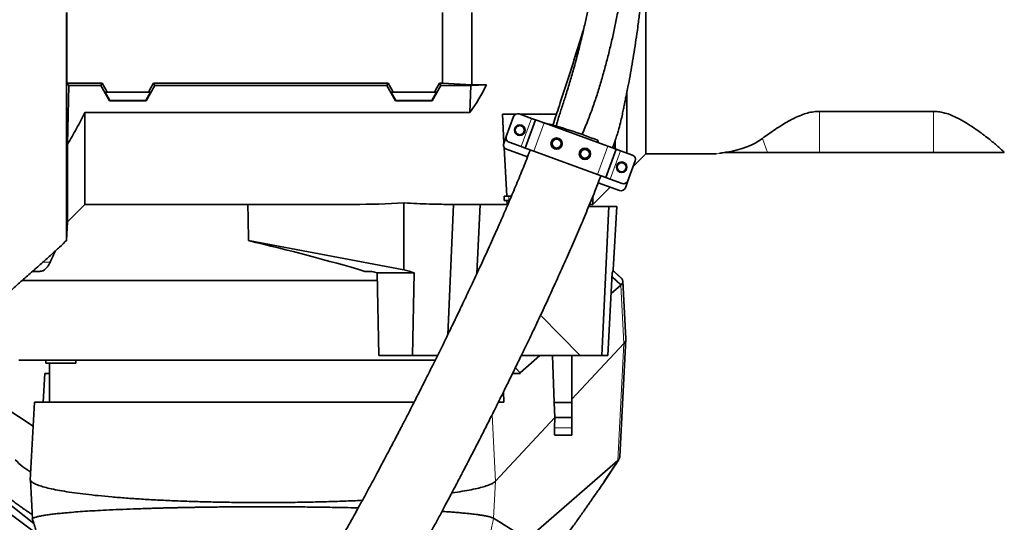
# Model space of a CAD drawing. Header units: millimetres. Extents: x 0 to 14900, y 0 to 10500.
# Tile 38 of 51: x 11150 to 11804, y 6435 to 6769. Entities that reach past the tile are written whole.
import ezdxf

# ---------------------------------------------------------------- set-up
doc = ezdxf.new("R2010")
doc.units = ezdxf.units.MM
doc.header["$LTSCALE"] = 25
doc.styles.add('SLDTEXTSTYLE0', font='TXT', dxfattribs={"width": 0.605})
doc.dimstyles.new('SLDDIMSTYLE3', dxfattribs={"dimtxt": 87.5, "dimasz": 87.5, "dimexe": 0, "dimexo": 0.0625, "dimgap": 21.875, "dimtad": 1, "dimdec": 4, "dimlfac": 25, "dimzin": 12, "dimdsep": 46, "dimtxsty": 'SLDTEXTSTYLE0', "dimsah": 1, "dimcen": 0.09, "dimadec": 1, "dimazin": 3, "dimtfac": 1, "dimtofl": 0, "dimtmove": 0, "dimatfit": 3, "dimfxl": 1, "dimfrac": 2, "dimtolj": 1, "dimtzin": 12, "dimarcsym": 0})

# ---------------------------------------------------------------- blocks, each defined once
blk = doc.blocks.new('_D_8')
at = {"color": 7, "linetype": 'Continuous', "lineweight": 0}
for p, q in [((12310.98, 6773.9), (13944.28, 6773.9)), ((8333.2, 6305.05), (8084.93, 6261.28))]:
    blk.add_line(p, q, dxfattribs=at)
at = {"color": 7, "linetype": 'Continuous', "lineweight": 18}
blk.add_arc((10992.18, 6773.9), 2914.6, 190, 0, dxfattribs=at)
for points in [[(13906.78, 6773.9), (13892.97, 6686.6), (13917.96, 6686.22)], [(8121.86, 6267.79), (8126.07, 6179.5), (8150.62, 6184.21)]]:
    blk.add_solid(points, dxfattribs=at)
at = {"color": 7, "linetype": 'Continuous', "lineweight": 18, "insert": (11112.52, 3971.92), "char_height": 87.5, "attachment_point": 1, "rotation": 5, "style": 'SLDTEXTSTYLE0'}
blk.add_mtext('170°', dxfattribs=at)

msp = doc.modelspace()

# ---------------------------------------------------------------- linework, layer by layer
at = {"color": 7, "linetype": 'Continuous', "lineweight": 35}
for p, q in [((11566.1794306, 6679.902588), (11566.1794306, 6839.486809)), ((11181.6574789, 6773.902588), (11181.6574789, 6726.9177334)), ((11431.1794306, 6726.9177334), (11431.1794306, 6773.902588)), ((11450.6794306, 6725.8062405), (11450.6794306, 6773.902588)), ((11183.0866112, 6725.3537239), (11181.6574789, 6726.9177334)), ((11205.1881748, 6726.9177334), (11181.6574789, 6726.9177334)), ((11182.0710617, 6686.3287612), (11183.0866112, 6725.3537239)), ((11183.0866112, 6725.3537239), (11204.2851935, 6725.3537239)), ((11204.2851935, 6725.3537239), (11205.1881748, 6726.9177334)), ((11210.0481106, 6715.3353891), (11204.2851935, 6725.3537239)), ((11234.3107506, 6715.3353891), (11240.0736677, 6725.3537239)), ((11239.1706863, 6726.9177334), (11395.1881748, 6726.9177334)), ((11240.0736677, 6725.3537239), (11239.1706863, 6726.9177334)), ((11394.2851935, 6725.3537239), (11240.0736677, 6725.3537239)), ((11394.2851935, 6725.3537239), (11395.1881748, 6726.9177334)), ((11400.0481106, 6715.3353891), (11394.2851935, 6725.3537239)), ((11424.3107506, 6715.3353891), (11430.0736677, 6725.3537239)), ((11429.1706863, 6726.9177334), (11431.1794306, 6726.9177334)), ((11430.0736677, 6725.3537239), (11429.1706863, 6726.9177334)), ((11450.1149716, 6725.3537239), (11430.0736677, 6725.3537239)), ((11450.6794306, 6725.8062405), (11431.1794306, 6726.9177334)), ((11449.3704183, 6707.4631001), (11450.1149716, 6725.3537239)), ((11460.4052061, 6725.8062405), (11450.1149716, 6725.3537239)), ((11450.6794306, 6725.8062405), (11460.4052061, 6725.8062405)), ((11208.5293454, 6720.902588), (11207.0701346, 6720.902588)), ((11207.0701346, 6720.902588), (11210.1662345, 6715.5399857)), ((11208.5293454, 6720.902588), (11235.8295157, 6720.902588)), ((11237.2887265, 6720.902588), (11234.1926267, 6715.5399857)), ((11235.8295157, 6720.902588), (11237.2887265, 6720.902588)), ((11398.5293454, 6720.902588), (11397.0701346, 6720.902588)), ((11397.0701346, 6720.902588), (11400.1662345, 6715.5399857)), ((11398.5293454, 6720.902588), (11425.8295157, 6720.902588)), ((11427.2887265, 6720.902588), (11424.1926267, 6715.5399857)), ((11425.8295157, 6720.902588), (11427.2887265, 6720.902588)), ((11553.6794306, 6720.7492431), (11553.6794306, 6680.4978508)), ((11210.0481106, 6715.3353891), (11210.1662345, 6715.5399857)), ((11234.3107506, 6715.3353891), (11210.0481106, 6715.3353891)), ((11234.1926267, 6715.5399857), (11210.1662345, 6715.5399857)), ((11234.3107506, 6715.3353891), (11234.1926267, 6715.5399857)), ((11400.0481106, 6715.3353891), (11400.1662345, 6715.5399857)), ((11424.3107506, 6715.3353891), (11400.0481106, 6715.3353891)), ((11424.1926267, 6715.5399857), (11400.1662345, 6715.5399857)), ((11424.3107506, 6715.3353891), (11424.1926267, 6715.5399857)), ((11193.6794306, 6646.402588), (11193.6794306, 6707.4631001)), ((11193.6794306, 6707.4631001), (11449.3704183, 6707.4631001)), ((11479.86466, 6706.3639932), (11471.0369865, 6706.3639932)), ((11471.0369865, 6706.3639932), (11472.0383676, 6687.2565032)), ((11473.6020263, 6691.5526203), (11478.3903083, 6704.708317)), ((11490.2228339, 6703.5941632), (11482.2354466, 6706.5013344)), ((11506.9324316, 6706.3639932), (11482.6127886, 6706.3639932)), ((11757.2753485, 6708.2152092), (11681.6794306, 6708.2152092)), ((11486.2015089, 6683.7742503), (11493.0419118, 6702.5681028)), ((11493.0419118, 6702.5681028), (11490.2228339, 6703.5941632)), ((11498.6800675, 6700.5159819), (11493.0419118, 6702.5681028)), ((11540.9662354, 6685.1250754), (11498.6800675, 6700.5159819)), ((11473.6020263, 6691.5526203), (11471.8919256, 6686.8541572)), ((11182.0710617, 6686.3287612), (11182.0710617, 6634.7942191)), ((11483.382431, 6684.8003108), (11475.3950438, 6687.707482)), ((11486.2015089, 6683.7742503), (11483.382431, 6684.8003108)), ((11534.5400731, 6687.4640073), (11534.3028042, 6689.0010208)), ((11546.6043912, 6683.0729546), (11540.9662354, 6685.1250754)), ((11545.626368, 6683.4289259), (11545.626368, 6687.9460421)), ((11545.8661535, 6688.5952799), (11545.8661535, 6683.3416511)), ((11472.1991955, 6684.1877247), (11473.8911878, 6651.902588)), ((11473.6849431, 6683.0090189), (11487.6765983, 6677.9164728)), ((11491.8396646, 6681.7221295), (11486.2015089, 6683.7742503)), ((11534.1258326, 6666.331223), (11491.8396646, 6681.7221295)), ((11539.7639883, 6664.2791022), (11546.6043912, 6683.0729546)), ((11549.423469, 6682.0468942), (11546.6043912, 6683.0729546)), ((11557.4108563, 6679.1397229), (11549.423469, 6682.0468942)), ((11557.849033, 6671.5721904), (11566.1794306, 6679.902588)), ((11566.1794306, 6679.902588), (11612.5788538, 6679.902588)), ((11618.7729384, 6680.902588), (11616.8305683, 6680.6208568)), ((11620.5183779, 6680.902588), (11618.7729384, 6680.902588)), ((11647.1289043, 6680.902588), (11620.5183779, 6680.902588)), ((11681.6794306, 6680.902588), (11647.1289043, 6680.902588)), ((11757.2753485, 6680.902588), (11681.6794306, 6680.902588)), ((11804.3923131, 6680.902588), (11757.2753485, 6680.902588)), ((11804.4039434, 6680.8945598), (11804.3923131, 6680.902588)), ((11554.4155917, 6662.138888), (11559.2038737, 6675.2945846)), ((11539.7639883, 6664.2791022), (11534.1258326, 6666.331223)), ((11534.6677176, 6660.8131042), (11548.8603527, 6655.6474074)), ((11542.5830662, 6663.2530417), (11539.7639883, 6664.2791022)), ((11550.5704534, 6660.3458705), (11542.5830662, 6663.2530417)), ((11552.705491, 6657.4404249), (11554.4155917, 6662.138888)), ((11472.1794306, 6648.902588), (11472.1794306, 6651.902588)), ((11472.1794306, 6651.902588), (11473.8911878, 6651.902588)), ((11473.8911878, 6651.902588), (11477.0307072, 6651.902588)), ((11531.1794306, 6646.402588), (11542.6753917, 6657.8985491)), ((11531.1794306, 6646.402588), (11531.1794306, 6651.948912)), ((11182.0710617, 6634.7942191), (11193.6794306, 6646.402588)), ((11193.6794306, 6646.402588), (11372.1486193, 6646.402588)), ((11405.5642461, 6647.4101059), (11405.6087219, 6602.9278483)), ((11438.57352, 6646.4122279), (11434.6638859, 6559.7048531)), ((11436.0028288, 6646.402588), (11474.1794306, 6646.402588)), ((11456.2264587, 6646.402588), (11454.0631185, 6600.423737)), ((11475.1794306, 6648.902588), (11472.1794306, 6648.902588)), ((11474.1794306, 6646.402588), (11474.0484111, 6648.902588)), ((11474.6943714, 6646.402588), (11474.1794306, 6646.402588)), ((11475.7563422, 6648.902588), (11475.1794306, 6648.902588)), ((11528.9162454, 6646.402588), (11531.1794306, 6646.402588)), ((11528.2941093, 6644.902588), (11541.7477929, 6644.902588)), ((11541.7477929, 6644.902588), (11537.105243, 6545.902588)), ((11546.9452018, 6644.902588), (11541.7477929, 6644.902588)), ((11544.6867972, 6602.8901903), (11546.9452018, 6644.902588)), ((11181.4216461, 6622.40263), (11182.0710617, 6634.7942191)), ((11405.6087219, 6602.9278483), (11302.3320489, 6622.3526651)), ((11158.9028129, 6601.902588), (11163.9081188, 6601.902588)), ((11379.6221523, 6601.902588), (11384.3381806, 6601.902588)), ((11387.7463244, 6600.902588), (11412.4379, 6600.902588)), ((11388.9872416, 6545.902588), (11387.7463244, 6600.902588)), ((11411.1969828, 6545.902588), (11412.4379, 6600.902588)), ((11541.1205562, 6545.902588), (11543.9897139, 6600.902588)), ((11549.4193326, 6597.8420351), (11544.431835, 6602.5705854)), ((11387.8591351, 6595.902588), (11151.9617793, 6595.902588)), ((11550.1198038, 6597.2013122), (11549.9524247, 6597.3714227)), ((11550.1213162, 6597.1997485), (11550.1198038, 6597.2013122)), ((11550.9032842, 6595.5967906), (11550.5531658, 6596.6717677)), ((11551.0611431, 6595.1121124), (11551.0116745, 6595.263997)), ((11553.0808067, 6556.9405263), (11551.0619054, 6595.2667575)), ((11549.6720947, 6592.770839), (11543.27465, 6587.1952499)), ((11496.306559, 6572.7002942), (11522.637646, 6545.902588)), ((11517.1794306, 6516.8318697), (11551.7098827, 6553.8960754)), ((11548.9724342, 6478.7758378), (11553.0784677, 6556.7237227)), ((11168.8672251, 6542.902588), (11149.6794306, 6542.902588)), ((11167.6864378, 6542.902588), (11167.6864378, 6540.902588)), ((11187.6864378, 6540.902588), (11167.6864378, 6540.902588)), ((11426.5140175, 6542.902588), (11168.8672251, 6542.902588)), ((11170.1794306, 6540.902588), (11170.1794306, 6514.902588)), ((11187.6864378, 6540.902588), (11187.6864378, 6542.902588)), ((11411.1969828, 6545.902588), (11388.9872416, 6545.902588)), ((11427.9669589, 6545.902588), (11411.1969828, 6545.902588)), ((11495.8953487, 6545.902588), (11482.7702646, 6534.4636337)), ((11484.10147, 6545.902588), (11522.637646, 6545.902588)), ((11505.4806599, 6514.7351871), (11504.2909343, 6545.902588)), ((11517.1794306, 6545.902588), (11517.1794306, 6514.7351871)), ((11522.637646, 6545.902588), (11537.105243, 6545.902588)), ((11541.1205562, 6545.902588), (11537.105243, 6545.902588)), ((11482.7702646, 6534.4636337), (11479.6424883, 6537.8732282)), ((11167.1450735, 6533.902588), (11165.882434, 6514.902588)), ((11167.1450735, 6533.902588), (11170.1794306, 6533.902588)), ((11477.7038359, 6533.902588), (11482.7922916, 6533.902588)), ((11471.9660434, 6514.902588), (11471.7474733, 6521.8021305)), ((11160.1272642, 6514.909217), (11157.4013353, 6463.0724973)), ((11468.3200339, 6514.902588), (11471.9660434, 6514.902588)), ((11505.9096917, 6504.7351871), (11505.4806599, 6514.7351871)), ((11517.1794306, 6514.7351871), (11505.4806599, 6514.7351871)), ((11517.1794306, 6514.7351871), (11517.1794306, 6504.7351871)), ((11159.2902856, 6498.9930919), (11139.8244794, 6511.8506245)), ((11466.4934525, 6462.426688), (11505.9096917, 6504.7351871)), ((11505.584275, 6497.9861679), (11505.9096917, 6504.7351871)), ((11517.1794306, 6504.7351871), (11505.9096917, 6504.7351871)), ((11517.1794306, 6504.7351871), (11517.1794306, 6497.9861679)), ((11517.1794306, 6497.9861679), (11517.1794306, 6492.902588)), ((11517.1794306, 6492.902588), (11505.7924938, 6492.902588)), ((11547.6260115, 6476.065626), (11489.9148801, 6425.8800538)), ((11538.7061086, 6462.1958767), (11548.0499565, 6476.4733694)), ((11157.4481313, 6462.9914679), (11158.7911, 6437.4607316)), ((11134.8408858, 6453.9299646), (11159.7648793, 6434.1909583)), ((11531.1643263, 6451.395668), (11533.1990585, 6454.2489009)), ((11134.1793786, 6448.1348207), (11161.7664733, 6427.4863427)), ((11485.1349128, 6425.1491731), (11465.199299, 6437.7627017))]:
    msp.add_line(p, q, dxfattribs=at)
at = {"color": 8, "linetype": 'Continuous', "lineweight": 18}
for p, q in [((11681.6794306, 6708.2152092), (11681.6794306, 6680.902588)), ((11757.2753485, 6708.2152092), (11757.2753485, 6680.902588)), ((11483.382431, 6684.8003108), (11490.2228339, 6703.5941632)), ((11491.8396646, 6681.7221295), (11498.6800675, 6700.5159819)), ((11534.1258326, 6666.331223), (11540.9662354, 6685.1250754)), ((11643.6930469, 6690.2494583), (11647.1289043, 6680.902588)), ((11542.5830662, 6663.2530417), (11549.423469, 6682.0468942)), ((11620.4104875, 6681.1960919), (11620.5183779, 6680.902588)), ((11475.1794306, 6651.902588), (11475.1794306, 6648.902588)), ((11165.7533413, 6607.9751986), (11170.5366877, 6607.9751986)), ((11544.3837138, 6602.492805), (11550.1213596, 6597.1997067)), ((11543.8397753, 6598.0283562), (11549.6720947, 6592.770839)), ((11543.8633248, 6598.479786), (11549.9351001, 6593.0143713)), ((11551.7098827, 6553.8960754), (11549.6720628, 6592.7714467)), ((11547.6260114, 6476.065626), (11551.7098827, 6553.8960754)), ((11466.4934527, 6462.4266883), (11464.1766595, 6506.626104)), ((11517.1794306, 6497.9861679), (11505.584275, 6497.9861679)), ((11465.199299, 6437.7627017), (11466.4934525, 6462.426688))]:
    msp.add_line(p, q, dxfattribs=at)
at = {"color": 7, "linetype": 'Continuous', "lineweight": 35, "flags": 128}
msp.add_lwpolyline([(11302.3320489, 6622.3526651), (11302.1373558, 6636.9477942), (11302.0110302, 6646.402588)], dxfattribs=at)
at = {"color": 7, "linetype": 'Continuous', "lineweight": 35}
for centre, radius in [((11482.5740157, 6695.7363276), 3.5), ((11482.5740157, 6695.7363276), 3), ((11507.0060238, 6686.8438039), 3.75), ((11507.0060238, 6686.8438039), 2.9710191), ((11525.7998762, 6680.003401), 3.75), ((11525.7998762, 6680.003401), 2.9710191), ((11550.2318844, 6671.1108773), 3.5), ((11550.2318844, 6671.1108773), 3)]:
    msp.add_circle(centre, radius, dxfattribs=at)
at = {"color": 7, "linetype": 'Continuous', "lineweight": 18}
for radius in [2650, 920]:
    msp.add_arc((10992.1794306, 6773.902588), radius, 190, 170, dxfattribs=at)
at = {"color": 7, "linetype": 'Continuous', "lineweight": 35}
for centre, radius, start, end in [((11481.2093862, 6703.6822565), 3, 70, 160), ((11424.722309, 6413.4948555), 296.4987893, 68.3101845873, 75.7505465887), ((11476.4211042, 6690.5265599), 3, 160, 250), ((11474.7110035, 6685.8280967), 3, 160, 250), ((11507.0060238, 6686.8438039), 3.5, 26.4838408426, 294.4021297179), ((11525.7998762, 6680.003401), 3.5, 207.7577902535, 111.0354158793), ((11556.3847959, 6676.3206451), 3, 340, 70), ((11551.5965139, 6663.1649484), 3, 250, 340), ((11549.8864131, 6658.4664853), 3, 250, 340)]:
    msp.add_arc(centre, radius, start, end, dxfattribs=at)
for centre, major_axis, ratio, start_param, end_param in [((11169.6323425, 6773.902588), (-85.07475, 146.9493494), 0.0453552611, 4.317285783, 4.3608035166), ((11274.7265187, 6773.902588), (85.07475, 146.9493494), 0.0453552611, 1.9223817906, 1.9658995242), ((11359.6323425, 6773.902588), (-85.07475, 146.9493494), 0.0453552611, 4.317285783, 4.3608035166), ((11464.7265187, 6773.902588), (85.07475, 146.9493494), 0.0453552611, 1.9223817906, 1.9658995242), ((11319.6824122, 6773.902588), (151.9485831, 0), 0.8390996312, 5.7350530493, 5.896385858), ((11525.380693, 6773.902588), (127.6278939, -73.40555), 0.4600599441, 5.7745969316, 6.0821219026), ((11356.6275516, 6773.902588), (267.7211703, -9.5443731), 0.4749055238, 4.7873168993, 4.913114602), ((11310.0943962, 6601.5215691), (164.4426199, -40.2773332), 0.1088970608, 1.1610859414, 1.6446671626), ((11312.1794306, 6519.4075573), (0, 190.9197555), 0.8374614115, 1.0424020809, 1.0884040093), ((11314.404632, 6600.2419956), (175.497327, -42.9849897), 0.1088970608, 1.1664848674, 1.1877493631), ((11309.2271419, 6601.7790297), (232.8412946, -57.030388), 0.1088970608, 1.1383987, 1.1708495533), ((11312.4929348, 6601.7790297), (232.8992772, 6.4403518), 0.2665520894, 6.1657688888, 6.1976162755), ((11314.685021, 6536.5267248), (-141.9949519, 142.6741424), 0.7601357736, 4.1171616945, 4.1209355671), ((11312.1794306, 10092.7482968), (-247.9385213, 5835.2670943), 0.0041878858, 4.0562947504, 4.056416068), ((11506.1635178, 6498.902588), (0.3739114, 5.9999102), 0.0877913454, 1.7296042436, 3.1470637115)]:
    msp.add_ellipse(centre, major_axis=major_axis, ratio=ratio, start_param=start_param, end_param=end_param, dxfattribs=at)
for points, knots in [([(11535.9574868, 6824.1475878), (11535.8109611, 6822.9392664), (11535.3963107, 6819.5198602), (11534.5790475, 6813.6395839), (11533.5832579, 6806.9992116), (11532.5600074, 6800.6912856), (11531.5389095, 6794.7660161), (11530.432649, 6788.6996493), (11529.1763197, 6782.1733334), (11527.6848907, 6774.8531634), (11525.8838385, 6766.5414616), (11523.731663, 6757.2451789), (11521.1824129, 6746.9936323), (11518.4709288, 6736.8756951), (11515.641073, 6727.0904575), (11513.4294702, 6719.7976681), (11512.0169872, 6715.5538078), (11511.616452, 6714.3503841)], [0, 0, 0, 0, 0.037234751, 0.1053699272, 0.1723486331, 0.2273595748, 0.2816790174, 0.3353333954, 0.3920414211, 0.4570097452, 0.530364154, 0.612202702, 0.7026160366, 0.8016646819, 0.8816306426, 0.9664342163, 1, 1, 1, 1]), ([(11544.028122, 6684.0099881), (11544.3334784, 6684.7372819), (11545.1546948, 6686.6932444), (11546.2960872, 6689.8312292), (11547.4394786, 6693.2774869), (11548.6117488, 6697.2520853), (11549.6988504, 6701.558825), (11550.6495145, 6706.0320931), (11551.3711017, 6709.6563401), (11551.9663805, 6712.5891138), (11552.4542626, 6714.943449), (11552.9473002, 6717.2841035), (11553.6162289, 6720.4006338), (11554.62541, 6725.3233872), (11555.8322691, 6731.9528063), (11557.1516495, 6739.6808153), (11558.4786864, 6747.6680193), (11559.7658988, 6755.8405646), (11560.9729833, 6764.2908466), (11561.9861413, 6772.5424975), (11562.8117819, 6780.5198162), (11563.4627129, 6788.1033667), (11563.958432, 6795.7079331), (11564.2557682, 6803.0830821), (11564.3459134, 6809.733737), (11564.2871849, 6815.26461), (11564.1590449, 6819.3445915), (11564.019301, 6822.2702835), (11563.895087, 6824.3568388), (11563.7670146, 6826.2407388), (11563.6672709, 6827.4636918), (11563.6138471, 6828.1187174)], [0, 0, 0, 0, 0.0160520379, 0.0431698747, 0.0674973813, 0.0893551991, 0.1266998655, 0.1569709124, 0.1816729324, 0.2018973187, 0.2181569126, 0.2307705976, 0.250563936, 0.2823589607, 0.332437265, 0.3857999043, 0.4401802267, 0.4952433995, 0.5522047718, 0.6118553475, 0.6628304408, 0.7145115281, 0.766557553, 0.8188072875, 0.8673560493, 0.906678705, 0.9378438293, 0.9571078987, 0.9720938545, 0.9850531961, 1, 1, 1, 1]), ([(11523.8002155, 6692.5232337), (11525.1272929, 6695.7061511), (11527.6023258, 6701.6423724), (11530.9784709, 6710.5870959), (11533.9229394, 6719.2323758), (11536.5739373, 6728.000699), (11539.087451, 6736.8327382), (11541.4049556, 6745.6965811), (11543.5591116, 6754.585502), (11545.5473584, 6763.5263484), (11547.5238233, 6773.3506797), (11549.039769, 6782.1255946), (11550.1564283, 6789.8246479), (11550.6096191, 6793.6685038), (11550.8363747, 6795.5917901)], [0, 0, 0, 0, 0.0982533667, 0.1832450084, 0.2684618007, 0.3540824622, 0.4398493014, 0.5247990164, 0.6098128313, 0.6950784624, 0.7804737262, 0.8899737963, 0.9449480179, 1, 1, 1, 1]), ([(11181.4216461, 6622.40263), (11181.421626, 6622.5023435), (11181.4215858, 6622.7024641), (11181.421696, 6624.3421811), (11181.4216135, 6626.9899728), (11181.4216357, 6630.7168564), (11181.4216939, 6635.4250051), (11181.4215807, 6641.0833459), (11181.4216797, 6647.7616383), (11181.4216542, 6655.3376574), (11181.4215953, 6663.7012331), (11181.4217032, 6672.8181812), (11181.4216067, 6682.7662337), (11181.4216409, 6693.3504384), (11181.4216891, 6704.4243282), (11181.4215776, 6715.9489095), (11181.4216836, 6728.0274668), (11181.4216649, 6739.0542206), (11181.4216014, 6748.7661172), (11181.4216445, 6757.0617673), (11181.4216765, 6765.4517785), (11181.4216538, 6771.0827424), (11181.4216425, 6773.9025874)], [0, 0, 0, 0, 0.0527197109, 0.1058061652, 0.1600460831, 0.2146846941, 0.2673976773, 0.3204752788, 0.3747060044, 0.4293350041, 0.4821035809, 0.53523987, 0.5895329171, 0.6442259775, 0.6969391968, 0.7500170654, 0.8042481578, 0.8588774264, 0.8938872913, 0.9290039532, 0.9644469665, 1, 1, 1, 1]), ([(11525.3715881, 6764.4343086), (11525.0213288, 6763.2617864), (11523.0180619, 6756.5556833), (11519.224141, 6744.3967988), (11514.0595696, 6728.1170577), (11509.1631532, 6713.0413001), (11505.96583, 6703.4331246), (11504.5280181, 6699.1124011)], [0, 0, 0, 0, 0.0534572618, 0.3057425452, 0.5558167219, 0.8002541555, 1, 1, 1, 1]), ([(11511.6407652, 6714.3424493), (11511.5904796, 6714.1888987), (11510.6954053, 6711.4557313), (11509.3627329, 6707.4392914), (11507.9617358, 6702.8888342), (11507.2157736, 6700.2631901), (11506.8919174, 6698.934999), (11506.7298648, 6698.2703932)], [0, 0, 0, 0, 0.0288666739, 0.5138204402, 0.7565670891, 0.8781900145, 1, 1, 1, 1]), ([(11193.6794306, 6707.4631001), (11192.7808489, 6705.6679198), (11190.9831731, 6702.0765351), (11188.1206825, 6696.7712553), (11185.1602676, 6691.5147293), (11183.1009284, 6688.0576378), (11182.0710617, 6686.3287612)], [0, 0, 0, 0, 0.2496886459, 0.499519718, 0.7497119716, 1, 1, 1, 1]), ([(11681.6794306, 6708.2152092), (11680.3938682, 6708.163561), (11677.6408034, 6708.0529552), (11673.5719377, 6707.1636454), (11669.313578, 6705.7510674), (11665.0882927, 6703.890763), (11660.9393693, 6701.6949978), (11656.6065366, 6699.1101673), (11652.147747, 6696.2378827), (11647.6546361, 6693.131917), (11645.0127334, 6691.2096643), (11643.6930469, 6690.2494583)], [0, 0, 0, 0, 0.0764030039, 0.1636189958, 0.2510276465, 0.3564818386, 0.4623468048, 0.5680867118, 0.7119525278, 0.8561141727, 1, 1, 1, 1]), ([(11804.3923131, 6680.902588), (11803.9791863, 6681.3561812), (11803.244443, 6682.1628938), (11801.320085, 6683.9337484), (11799.1340283, 6685.8390099), (11796.3694291, 6688.1386737), (11793.0065863, 6690.8315625), (11789.0082021, 6693.8783868), (11784.3940436, 6697.1767105), (11779.1412171, 6700.6625856), (11773.9291623, 6703.6100863), (11769.1618648, 6705.7844745), (11765.3602142, 6707.1038263), (11761.6539532, 6707.9230846), (11759.0287636, 6708.1975362), (11757.5663062, 6708.2122765), (11757.2753485, 6708.2152092)], [0, 0, 0, 0, 0.0987802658, 0.1756800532, 0.2527882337, 0.3297402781, 0.4185159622, 0.5075072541, 0.5963106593, 0.6942369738, 0.7920353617, 0.8478940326, 0.903654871, 0.9465379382, 0.9893636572, 1, 1, 1, 1]), ([(11508.4520078, 6683.6564648), (11508.53799, 6683.7021869), (11508.7105295, 6683.7939369), (11508.9579799, 6683.9594725), (11509.1956481, 6684.146125), (11509.4170857, 6684.3526945), (11509.6199452, 6684.5759181), (11509.8039362, 6684.8152398), (11509.9696767, 6685.0728323), (11510.1116191, 6685.3412329), (11510.228975, 6685.6163023), (11510.3223069, 6685.8957716), (11510.3932689, 6686.1849872), (11510.4551709, 6686.5731927), (11510.4693991, 6686.9657143), (11510.4372389, 6687.3530334), (11510.3831206, 6687.6785102), (11510.2911843, 6688.0345504), (11510.1896711, 6688.2809673), (11510.1387344, 6688.4046128)], [0, 0, 0, 0, 0.0532785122, 0.1069134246, 0.1616945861, 0.2168821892, 0.2701646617, 0.3238338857, 0.3787380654, 0.434074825, 0.4860824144, 0.5384604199, 0.5914122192, 0.6451490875, 0.7487053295, 0.8010770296, 0.8543014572, 0.9268923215, 1, 1, 1, 1]), ([(11489.472602, 6682.5850832), (11489.0598194, 6681.4910317), (11487.2254128, 6676.629065), (11483.7679968, 6668.0485345), (11479.1571675, 6656.8475155), (11474.4320127, 6645.7411937), (11469.2882266, 6633.9296312), (11463.7987072, 6621.6166815), (11458.0530243, 6608.9997713), (11452.5558179, 6597.1404982), (11447.3730463, 6586.124471), (11442.5559708, 6576.0136464), (11438.1434179, 6566.8514179), (11434.1516435, 6558.6394916), (11429.8763728, 6549.9142998), (11425.2783276, 6540.6148533), (11420.3344684, 6530.7159963), (11415.7337165, 6521.5879595), (11412.1431314, 6514.5232453), (11409.4813069, 6509.3159743), (11407.6643934, 6505.7739691), (11405.9570757, 6502.4565595), (11404.3867513, 6499.4147511), (11402.9740791, 6496.6860128), (11401.6075386, 6494.0529375), (11400.0538146, 6491.0667941), (11398.1302296, 6487.3817976), (11395.7878589, 6482.9130303), (11393.0789715, 6477.7703583), (11390.0168118, 6471.9902847), (11385.9102833, 6464.2900813), (11380.9992666, 6455.1721024), (11375.5475181, 6445.1826716), (11370.4693794, 6436.0057062), (11365.7782529, 6427.6524509), (11361.4762544, 6420.1128923), (11357.5662404, 6413.3781689), (11353.8831783, 6407.1551512), (11350.4894876, 6401.5530877), (11347.4056286, 6396.6104961), (11345.3144061, 6393.3738259), (11343.9518532, 6391.3187357), (11343.0974915, 6390.0490062), (11342.1780092, 6388.7065299), (11341.198847, 6387.3090672), (11340.2799723, 6386.0346049), (11339.5200226, 6385.0123211), (11338.9563808, 6384.2752892), (11338.5287745, 6383.7297676), (11338.1586815, 6383.2678119), (11337.8016569, 6382.8348499), (11337.4939447, 6382.4695886), (11337.2216782, 6382.1712379), (11337.2607918, 6382.2026884), (11337.2737295, 6382.2130914)], [0, 0, 0, 0, 0.0082048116, 0.0364621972, 0.0651221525, 0.0938184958, 0.1222230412, 0.1571678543, 0.1907566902, 0.2226342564, 0.2525160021, 0.2801785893, 0.3054510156, 0.3282055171, 0.3485618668, 0.3786640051, 0.4069045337, 0.4332075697, 0.4575214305, 0.4685530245, 0.4789886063, 0.4888217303, 0.4980146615, 0.506135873, 0.5132882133, 0.5217295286, 0.5331696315, 0.546845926, 0.5627281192, 0.5807750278, 0.6009322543, 0.6357234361, 0.6689931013, 0.7005973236, 0.7305398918, 0.7588404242, 0.7855325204, 0.8105445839, 0.837530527, 0.8622950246, 0.8856903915, 0.8934960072, 0.9017071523, 0.9115273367, 0.9230026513, 0.9352438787, 0.9454619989, 0.9537492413, 0.9603271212, 0.9670796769, 0.9755278, 0.9847956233, 0.9949708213, 1, 1, 1, 1]), ([(11524.5435689, 6683.2701566), (11524.4550741, 6683.2293578), (11524.2774941, 6683.1474879), (11524.0207991, 6682.996093), (11523.7726268, 6682.8229739), (11523.5394976, 6682.6289389), (11523.3239701, 6682.4171), (11523.1263892, 6682.1879785), (11522.9460492, 6681.9394225), (11522.7890964, 6681.6788099), (11522.6565252, 6681.4102963), (11522.547855, 6681.1362201), (11522.4610421, 6680.8510725), (11522.3780261, 6680.46678), (11522.3425167, 6680.0756218), (11522.35376, 6679.687142), (11522.395377, 6679.3146968), (11522.4938798, 6678.8656015), (11522.6327597, 6678.5381138), (11522.7026411, 6678.3733291)], [0, 0, 0, 0, 0.0508970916, 0.102133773, 0.1544641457, 0.2071830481, 0.2580842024, 0.309356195, 0.3618138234, 0.4146874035, 0.4642471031, 0.5141608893, 0.5646237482, 0.6158383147, 0.7143134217, 0.7641178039, 0.8147375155, 0.9067799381, 1, 1, 1, 1]), ([(11612.5780585, 6679.902588), (11612.6374625, 6679.9052558), (11612.7595839, 6679.9107403), (11612.8757507, 6679.9489793), (11612.9354101, 6679.9686176)], [0, 0, 0, 0, 0.48643366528, 1, 1, 1, 1]), ([(11615.2026446, 6680.3592443), (11615.2749207, 6680.3720755), (11615.6839092, 6680.444683), (11616.3345322, 6680.5447478), (11616.8701775, 6680.6271292)], [0, 0, 0, 0, 0.1767192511, 1, 1, 1, 1]), ([(11615.2109966, 6680.3610453), (11615.2858644, 6680.3743146), (11615.8218596, 6680.4693122), (11616.672504, 6680.5996789), (11617.4043303, 6680.711836)], [0, 0, 0, 0, 0.139680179, 1, 1, 1, 1]), ([(11620.4104875, 6681.1960919), (11620.3190197, 6681.1804985), (11619.739948, 6681.0817788), (11619.2149825, 6680.9845005), (11618.7729384, 6680.902588)], [0, 0, 0, 0, 0.1579560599, 1, 1, 1, 1]), ([(11333.4442989, 6402.3301423), (11333.3268769, 6401.9985294), (11332.7592002, 6400.3953469), (11331.8514192, 6397.6847191), (11330.7751797, 6394.398743), (11329.9588254, 6391.8131893), (11329.3522921, 6389.8418082), (11328.9162565, 6388.3945319), (11328.5690213, 6387.2203983), (11328.2865455, 6386.2499415), (11327.947775, 6385.069086), (11327.5231796, 6383.553653), (11326.9794989, 6381.5365008), (11326.3868614, 6379.2159942), (11325.7359179, 6376.4189406), (11325.2378641, 6373.9346014), (11324.8749865, 6371.7421143), (11324.631587, 6369.9275988), (11324.452553, 6368.0947528), (11324.3523735, 6366.2962696), (11324.3324828, 6364.6534343), (11324.3778921, 6363.1855904), (11324.4746658, 6361.8020456), (11324.6676375, 6360.1120433), (11325.0340414, 6358.0357092), (11325.620188, 6355.7706985), (11326.3697951, 6353.637838), (11327.1750035, 6351.8057372), (11328.1075346, 6350.0286533), (11329.3051557, 6348.1113561), (11330.9009981, 6346.014713), (11333.0915348, 6343.7020866), (11335.8293884, 6341.4654498), (11339.3148465, 6339.4020495), (11342.9963352, 6337.9446345), (11346.620043, 6337.1004323), (11349.9503286, 6336.7959638), (11352.8923336, 6336.8711675), (11355.8042729, 6337.2518034), (11358.9968623, 6338.0430287), (11362.1221172, 6339.2419099), (11365.1206878, 6340.8065648), (11367.6780837, 6342.5081588), (11369.5936113, 6344.0353116), (11371.0404625, 6345.3140673), (11372.5582871, 6346.7759266), (11374.1070589, 6348.4023818), (11375.6656242, 6350.1653784), (11377.1641369, 6351.9727551), (11378.4249346, 6353.5714646), (11379.3883153, 6354.8343112), (11380.1258085, 6355.821712), (11380.8452349, 6356.8012795), (11381.6831472, 6357.9620939), (11382.8860278, 6359.6618432), (11384.3503273, 6361.7865084), (11385.924219, 6364.1343692), (11387.2794221, 6366.1976772), (11388.4853073, 6368.0621057), (11389.662426, 6369.9065096), (11391.313408, 6372.5257866), (11393.6016898, 6376.2220732), (11396.7140536, 6381.3618115), (11400.3021449, 6387.4120783), (11404.3307303, 6394.3375504), (11408.743504, 6402.0571932), (11413.5066102, 6410.5226603), (11417.9910039, 6418.6097579), (11422.1068402, 6426.1166918), (11425.7771264, 6432.8694894), (11429.5114713, 6439.7987012), (11433.1371751, 6446.580859), (11436.4729051, 6452.8659227), (11439.36731, 6458.353578), (11441.8196399, 6463.027202), (11443.8341346, 6466.8825874), (11445.4872454, 6470.0572404), (11446.9660724, 6472.9050082), (11448.6636241, 6476.1824918), (11450.7151438, 6480.1572274), (11453.0523011, 6484.7047527), (11455.4024639, 6489.2973514), (11457.7624708, 6493.9289423), (11460.1221769, 6498.5800519), (11462.6501025, 6503.5845394), (11465.4809327, 6509.2155984), (11468.7896249, 6515.8351052), (11472.570871, 6523.4512374), (11476.7281642, 6531.8907054), (11481.231259, 6541.1129252), (11486.0444636, 6551.067579), (11491.2117485, 6561.8757064), (11496.696669, 6573.4986651), (11502.4524002, 6585.8800153), (11508.1215434, 6598.2901059), (11513.6313583, 6610.5836963), (11518.9111759, 6622.6139835), (11524.1801873, 6634.913028), (11529.3500676, 6647.3932366), (11533.441875, 6657.5373846), (11535.7125745, 6663.5498715), (11536.3826223, 6665.324062)], [0, 0, 0, 0, 0.0042899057, 0.0207395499, 0.0351680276, 0.0475376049, 0.0554763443, 0.0622320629, 0.0678025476, 0.0722253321, 0.0764239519, 0.0851653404, 0.0945589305, 0.1067371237, 0.120282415, 0.1351896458, 0.1438035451, 0.1522019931, 0.1603951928, 0.1683045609, 0.1752277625, 0.1810152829, 0.1856905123, 0.1904391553, 0.1960281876, 0.2023596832, 0.2080565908, 0.2126868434, 0.2164587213, 0.2207925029, 0.2259092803, 0.231616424, 0.2390624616, 0.2465530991, 0.2539482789, 0.2609972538, 0.267505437, 0.2734115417, 0.2798839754, 0.2873513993, 0.2958067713, 0.3027839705, 0.3099999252, 0.3171271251, 0.3244870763, 0.3325843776, 0.3414289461, 0.351031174, 0.3602347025, 0.3679122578, 0.3728788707, 0.3769096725, 0.3808706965, 0.3857943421, 0.3916902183, 0.4017034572, 0.410311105, 0.4170747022, 0.4230725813, 0.4290107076, 0.434983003, 0.4477668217, 0.4622177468, 0.4784146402, 0.4959555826, 0.5144178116, 0.5338264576, 0.5541963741, 0.5680262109, 0.5822658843, 0.5969112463, 0.6110600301, 0.623684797, 0.6347442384, 0.6437104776, 0.6512391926, 0.6573168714, 0.6621987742, 0.6677673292, 0.6762742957, 0.6850711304, 0.6937771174, 0.7023885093, 0.7112607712, 0.7199372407, 0.7303733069, 0.7425588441, 0.7564751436, 0.7720916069, 0.7884055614, 0.8061470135, 0.8252404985, 0.845586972, 0.8670597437, 0.8894997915, 0.9093566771, 0.9296373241, 0.950187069, 0.9708359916, 0.991394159, 1, 1, 1, 1]), ([(11436.0028288, 6646.4226472), (11434.226654, 6646.4232252), (11429.8160067, 6646.4246605), (11422.5486679, 6646.6238281), (11414.2390369, 6646.9528262), (11408.5265101, 6647.2470961), (11405.6174115, 6647.4071803), (11405.5642461, 6647.4101059)], [0, 0, 0, 0, 0.1819689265, 0.4518703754, 0.7231808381, 0.9949409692, 1, 1, 1, 1]), ([(11145.0270279, 6589.5921377), (11147.3594167, 6591.6705376), (11152.0284121, 6595.8310958), (11158.8844781, 6601.884623), (11165.3841802, 6607.634371), (11171.321087, 6612.949321), (11176.6887027, 6617.8429162), (11180.005518, 6621.0406046), (11181.5797837, 6622.558329)], [0, 0, 0, 0, 0.1903876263, 0.3811195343, 0.5573846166, 0.7192356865, 0.866740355, 1, 1, 1, 1]), ([(11170.5366877, 6607.9751986), (11170.3627061, 6607.5994808), (11170.0133796, 6606.845101), (11169.4260954, 6605.8364321), (11168.7975307, 6604.92026), (11167.9227972, 6603.8637572), (11167.0044793, 6603.0414959), (11166.068073, 6602.4588435), (11165.3409998, 6602.137995), (11164.6172179, 6601.937026), (11164.1383736, 6601.9173027), (11163.9081188, 6601.9078186)], [0, 0, 0, 0, 0.0979054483, 0.1965780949, 0.2975303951, 0.399211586, 0.5960528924, 0.6957614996, 0.7967011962, 0.9022427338, 1, 1, 1, 1]), ([(11549.9524247, 6597.3714227), (11549.8391954, 6597.4824247), (11549.6780751, 6597.6403758), (11549.4666999, 6597.7965672), (11549.4038712, 6597.8429932)], [0, 0, 0, 0, 0.7027622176, 1, 1, 1, 1]), ([(11549.6708535, 6592.772006), (11549.6938721, 6592.7922064), (11549.7399094, 6592.8326071), (11549.8291939, 6592.9133808), (11549.8927519, 6592.9739887), (11549.9351001, 6593.0143713)], [0, 0, 0, 0, 0.2502099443, 0.5004198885, 1, 1, 1, 1]), ([(11549.9351001, 6593.0143713), (11550.2524165, 6593.3640041), (11550.8869107, 6594.063117), (11551.0030741, 6594.7624982), (11551.0611431, 6595.1121124)], [0, 0, 0, 0, 0.5001091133, 1, 1, 1, 1]), ([(11550.5531658, 6596.6717677), (11550.4893889, 6596.7598202), (11550.361835, 6596.9359255), (11550.2014892, 6597.1118074), (11550.1213162, 6597.1997485)], [0, 0, 0, 0, 0.4999992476, 1, 1, 1, 1]), ([(11551.7086928, 6553.8960867), (11552.1114343, 6554.3872243), (11552.8831002, 6555.3282601), (11552.998021, 6556.2724004), (11553.0529633, 6556.7237829)], [0, 0, 0, 0, 0.5219116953, 1, 1, 1, 1]), ([(11160.2697537, 6514.902588), (11160.3856969, 6514.902588), (11160.7228683, 6514.902588), (11162.5734121, 6514.902588), (11165.6713973, 6514.902588), (11169.8572161, 6514.902588), (11174.9995112, 6514.902588), (11181.2213753, 6514.902588), (11187.8508251, 6514.902588), (11194.6080966, 6514.902588), (11201.2545181, 6514.902588), (11208.6378313, 6514.902588), (11216.6953241, 6514.902588), (11225.8838535, 6514.902588), (11236.1276297, 6514.902588), (11247.4800327, 6514.902588), (11259.4331116, 6514.902588), (11271.7138575, 6514.902588), (11284.2001249, 6514.902588), (11296.7796503, 6514.902588), (11309.6077929, 6514.902588), (11322.4122951, 6514.902588), (11335.0805548, 6514.902588), (11347.4960062, 6514.902588), (11359.7908605, 6514.902588), (11371.7213115, 6514.902588), (11383.2062306, 6514.902588), (11394.1291955, 6514.902588), (11403.9309395, 6514.902588), (11409.7423069, 6514.902588), (11412.3303227, 6514.902588)], [0, 0, 0, 0, 0.02099287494, 0.06104880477, 0.10141524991, 0.13915611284, 0.17716308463, 0.21600950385, 0.25514403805, 0.28403811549, 0.31400830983, 0.34411406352, 0.37597393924, 0.40799638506, 0.44528518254, 0.48283579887, 0.5207991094, 0.55933054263, 0.59627010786, 0.63346708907, 0.67106629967, 0.70922157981, 0.74603461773, 0.78310364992, 0.82043285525, 0.85839306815, 0.89525491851, 0.93237331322, 0.96988334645, 1, 1, 1, 1]), ([(11117.8451836, 6475.9026587), (11119.3410327, 6474.2314282), (11122.5768026, 6470.6162793), (11127.5202189, 6465.5505733), (11132.4323261, 6460.7945276), (11136.8714349, 6456.7596557), (11140.8263128, 6453.3626361), (11144.2912586, 6450.5387337), (11147.2601441, 6448.2302485), (11149.8236577, 6446.3168813), (11151.9143636, 6444.811906), (11153.5390328, 6443.6762486), (11154.9619422, 6442.7025375), (11156.6051214, 6441.5990732), (11157.8987727, 6440.7677003), (11158.6422811, 6440.2898802)], [0, 0, 0, 0, 0.118790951, 0.2569645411, 0.380527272, 0.4901532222, 0.5863770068, 0.6696150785, 0.7401854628, 0.7983233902, 0.8510125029, 0.886934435, 0.9116299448, 0.9492105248, 1, 1, 1, 1]), ([(11147.4151262, 6476.535802), (11149.007033, 6475.0290675), (11151.916997, 6472.2747962), (11155.8830237, 6469.5808317), (11157.6794205, 6468.3606107)], [0, 0, 0, 0, 0.5470537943, 1, 1, 1, 1]), ([(11532.9481292, 6453.9209331), (11533.6234232, 6454.8541811), (11538.9440624, 6462.2072402), (11543.8377126, 6469.8564922), (11548.1102622, 6476.5349034)], [0, 0, 0, 0, 0.1269197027, 1, 1, 1, 1]), ([(11548.1102622, 6476.5349034), (11548.0272551, 6476.4472552), (11547.8790277, 6476.29074), (11547.7033221, 6476.134411), (11547.6260114, 6476.065626)], [0, 0, 0, 0, 0.5599986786, 1, 1, 1, 1]), ([(11548.97233, 6478.7758431), (11548.9723361, 6478.7756395), (11548.9781315, 6478.5819601), (11548.9308548, 6478.2989314), (11548.8548754, 6477.9112795), (11548.7587394, 6477.6025951), (11548.6377214, 6477.3096513), (11548.4893797, 6477.0339887), (11548.316577, 6476.773785), (11548.1790445, 6476.614543), (11548.1102622, 6476.5349034)], [0, 0, 0, 0, 0.0002145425, 0.2040792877, 0.3366342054, 0.4692172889, 0.6018369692, 0.7345016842, 0.867219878, 1, 1, 1, 1]), ([(11157.5357856, 6462.9910372), (11157.5699999, 6462.8841335), (11157.7357112, 6462.3663629), (11158.9869846, 6461.4437495), (11161.3037462, 6460.2328599), (11164.6207557, 6459.0447887), (11168.8274502, 6457.8865054), (11173.9340925, 6456.76578), (11179.8913588, 6455.689106), (11186.6594906, 6454.6627778), (11194.1967931, 6453.6930425), (11202.4620307, 6452.7862005), (11211.4119776, 6451.948718), (11220.982777, 6451.1849817), (11231.1122403, 6450.4991863), (11241.7386962, 6449.8955083), (11252.8001255, 6449.3781642), (11264.2321701, 6448.9514548), (11275.9592533, 6448.6169553), (11287.9080698, 6448.3761309), (11300.0058947, 6448.2304417), (11312.1793716, 6448.181404), (11324.3532024, 6448.2303977), (11336.4499657, 6448.3763068), (11348.4026752, 6448.6162955), (11360.1152444, 6448.9539187), (11370.0256855, 6449.3120253), (11375.8432852, 6449.5930922), (11377.9990493, 6449.697244)], [0, 0, 0, 0, 0.0105030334, 0.0508697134, 0.0912323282, 0.1315867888, 0.1719314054, 0.2122645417, 0.252585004, 0.2928920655, 0.3331829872, 0.3734575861, 0.4137159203, 0.4539586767, 0.4941870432, 0.534400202, 0.5745998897, 0.6147880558, 0.6549670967, 0.6951397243, 0.7353064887, 0.7754703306, 0.8156341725, 0.8558009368, 0.8959735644, 0.9361526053, 0.9763407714, 1, 1, 1, 1]), ([(11437.4119748, 6454.6517166), (11437.4646218, 6454.6584786), (11440.0308511, 6454.9880841), (11444.4108772, 6455.6934557), (11450.44039, 6456.764607), (11455.4415237, 6457.8682967), (11459.5430315, 6458.986936), (11462.7307047, 6460.1144369), (11465.1478807, 6461.2621734), (11466.0415474, 6462.0385344), (11466.4884052, 6462.4267361)], [0, 0, 0, 0, 0.00306736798, 0.14951614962, 0.29601362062, 0.44255714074, 0.58187589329, 0.72122688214, 0.86060582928, 1, 1, 1, 1]), ([(11487.8613221, 6393.3822812), (11489.3517451, 6395.1940189), (11492.1806268, 6398.6327683), (11496.0345595, 6403.4463671), (11499.2238673, 6407.4915357), (11501.7215503, 6410.7039797), (11503.7509419, 6413.3410112), (11506.3156368, 6416.7027434), (11509.5263157, 6420.9708133), (11513.4527738, 6426.2851795), (11517.6967042, 6432.128511), (11521.2089666, 6437.0521433), (11523.6992528, 6440.5805428), (11525.2635813, 6442.8081286), (11526.7433454, 6444.9207645), (11528.2541237, 6447.0812763), (11529.8021124, 6449.2978604), (11530.7580019, 6450.6674936), (11531.2721242, 6451.4041469)], [0, 0, 0, 0, 0.0859358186, 0.1631095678, 0.2262061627, 0.2752465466, 0.3130473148, 0.3495222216, 0.4339574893, 0.5173880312, 0.6160204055, 0.7180747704, 0.7514649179, 0.7857537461, 0.8263906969, 0.8751448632, 0.9328470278, 1, 1, 1, 1]), ([(11181.8591195, 6441.4735952), (11183.6906654, 6441.631921), (11187.361603, 6441.9492508), (11193.6065099, 6442.4169154), (11200.3702276, 6442.8111431), (11205.3380355, 6443.0611991), (11207.8276261, 6443.1865133)], [0, 0, 0, 0, 0.2472395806, 0.4955382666, 0.7471916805, 1, 1, 1, 1]), ([(11268.0153901, 6445.0620219), (11266.9680199, 6445.0448202), (11264.8755203, 6445.0104537), (11261.7676718, 6444.9539322), (11258.6869231, 6444.8938496), (11255.6344862, 6444.829834), (11252.1916103, 6444.7526804), (11249.0479687, 6444.6767055), (11246.4148528, 6444.6092261), (11244.8951823, 6444.5691245), (11243.7315327, 6444.5376196), (11242.504341, 6444.5058915), (11241.0017432, 6444.4648352), (11239.3096456, 6444.4166456), (11237.6271259, 6444.3665295), (11233.1075401, 6444.2255469), (11225.9529379, 6443.9779742), (11216.5190004, 6443.602531), (11210.7223158, 6443.3250693), (11207.8276261, 6443.1865133)], [0, 0, 0, 0, 0.0468612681, 0.0936222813, 0.1402935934, 0.1869343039, 0.2335721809, 0.2995003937, 0.3339166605, 0.3580267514, 0.3717999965, 0.3895246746, 0.416859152, 0.4442454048, 0.4716713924, 0.4991234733, 0.6668326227, 0.8336262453, 1, 1, 1, 1]), ([(11312.5527073, 6445.4158664), (11308.8047035, 6445.4121981), (11301.2999874, 6445.4048531), (11290.078925, 6445.3354717), (11278.9329361, 6445.2271282), (11271.6544403, 6445.1170553), (11268.0153901, 6445.0620219)], [0, 0, 0, 0, 0.2487664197, 0.4981108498, 0.7490690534, 1, 1, 1, 1]), ([(11365.9783173, 6444.8856245), (11361.7013352, 6444.9662401), (11353.1375842, 6445.1276558), (11339.8032882, 6445.2885214), (11326.2490102, 6445.3940835), (11317.11384, 6445.4086123), (11312.5527073, 6445.4158664)], [0, 0, 0, 0, 0.2488734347, 0.4983163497, 0.7495125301, 1, 1, 1, 1]), ([(11365.9783173, 6444.8856245), (11369.0403249, 6444.8228935), (11372.1778314, 6444.7586158), (11375.1835099, 6444.6787444), (11375.2558364, 6444.6768224)], [0, 0, 0, 0, 0.97593670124, 1, 1, 1, 1]), ([(11158.712372, 6437.5599705), (11158.9675052, 6436.7551445), (11159.5075858, 6435.0514428), (11160.388286, 6432.1617818), (11161.3529677, 6428.9148218), (11162.5619028, 6424.7653713), (11164.0154509, 6419.7319295), (11165.6907111, 6413.923268), (11166.7919513, 6410.1645205), (11167.359227, 6408.2282981)], [0, 0, 0, 0, 0.0793715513, 0.1680182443, 0.2708897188, 0.3902446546, 0.5743769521, 0.7807512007, 1, 1, 1, 1]), ([(11158.8075321, 6437.4616348), (11158.8106632, 6437.4708106), (11158.8774135, 6437.6664193), (11159.6373064, 6438.0461723), (11161.1476617, 6438.5974401), (11163.3511763, 6439.1426606), (11165.3707023, 6439.4983263), (11166.3829623, 6439.6765989)], [0, 0, 0, 0, 0.0121917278, 0.2599020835, 0.5062553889, 0.7525172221, 1, 1, 1, 1]), ([(11180.4296366, 6441.3460305), (11179.028475, 6441.2137963), (11176.2215171, 6440.9488906), (11172.5214342, 6440.5358347), (11169.1750626, 6440.1124173), (11167.3142986, 6439.821971), (11166.3829623, 6439.6765989)], [0, 0, 0, 0, 0.2485858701, 0.4979940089, 0.7487395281, 1, 1, 1, 1]), ([(11181.8591195, 6441.4735952), (11181.618189, 6441.4524166), (11181.1363971, 6441.4100655), (11180.6652009, 6441.3673734), (11180.4296366, 6441.3460305)], [0, 0, 0, 0, 0.5000716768, 1, 1, 1, 1]), ([(11438.337618, 6441.8183031), (11437.1613859, 6441.9082621), (11434.7979413, 6442.0890199), (11432.1838238, 6442.2629122), (11430.8706926, 6442.3502623)], [0, 0, 0, 0, 0.4976770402, 1, 1, 1, 1]), ([(11438.337618, 6441.8183031), (11438.9512761, 6441.770252), (11440.2028991, 6441.6722465), (11442.0392057, 6441.5168707), (11443.8826762, 6441.3524275), (11445.6921626, 6441.1805967), (11447.4132186, 6441.009707), (11448.9989049, 6440.8463103), (11450.6697235, 6440.6675681), (11452.5492903, 6440.4481117), (11454.7043693, 6440.1672566), (11456.9963695, 6439.8379576), (11458.3836955, 6439.6031789), (11459.1225224, 6439.4781464)], [0, 0, 0, 0, 0.06781553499, 0.13831721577, 0.21150488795, 0.28737862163, 0.36261371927, 0.43392700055, 0.50131546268, 0.59796880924, 0.71330591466, 0.84731972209, 1, 1, 1, 1]), ([(11461.4765948, 6439.0070426), (11461.1155003, 6439.0860062), (11460.3932938, 6439.2439373), (11459.5461197, 6439.4000755), (11459.1225224, 6439.4781464)], [0, 0, 0, 0, 0.4999878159, 1, 1, 1, 1]), ([(11461.4765948, 6439.0070426), (11462.3124138, 6438.796262), (11463.9837401, 6438.3747793), (11464.7941631, 6437.9667022), (11465.199299, 6437.7627017)], [0, 0, 0, 0, 0.50009322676, 1, 1, 1, 1])]:
    msp.add_open_spline(points, degree=3, knots=knots, dxfattribs=at)
at = {"color": 8, "linetype": 'Continuous', "lineweight": 18}
for points, knots in [([(11612.5788538, 6679.9027356), (11612.5785886, 6679.9026864), (11612.4338939, 6679.875847), (11612.9381274, 6679.9707035), (11614.1271325, 6680.1869565), (11616.0969211, 6680.5257247), (11617.8857111, 6680.7776398), (11618.7729384, 6680.902588)], [0, 0, 0, 0, 0.0004660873, 0.2542504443, 0.5052564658, 0.7546106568, 1, 1, 1, 1]), ([(11533.1990585, 6454.2489009), (11533.6281895, 6454.8485897), (11538.7015917, 6461.9384126), (11543.3608521, 6469.3139471), (11547.6260114, 6476.065626)], [0, 0, 0, 0, 0.084584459, 1, 1, 1, 1]), ([(11207.8276261, 6443.1865133), (11205.5231864, 6443.065925), (11200.9018181, 6442.8240949), (11194.2496849, 6442.414698), (11187.7718081, 6441.9679547), (11183.8261522, 6441.6380587), (11181.8591195, 6441.4735952)], [0, 0, 0, 0, 0.23389214, 0.4690518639, 0.7353057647, 1, 1, 1, 1]), ([(11454.6191465, 6395.2980372), (11456.6271025, 6402.5570805), (11460.5178415, 6416.6226493), (11463.6726453, 6430.8687934), (11465.199299, 6437.7627017)], [0, 0, 0, 0, 0.516086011, 1, 1, 1, 1])]:
    msp.add_open_spline(points, degree=3, knots=knots, dxfattribs=at)

# ---------------------------------------------------------------- dimensions: what is measured, and where the dimension line sits
at = {"color": 7, "linetype": 'Continuous', "lineweight": 18}
dim = msp.add_angular_dim_2l(base=(11246.2035346, 3870.3937934), line1=((10086.1562978, 6614.1462645), (8382.4388851, 6313.7349171)), line2=((12260.9783047, 6773.902588), (9723.3805564, 6773.902588)), dimstyle='SLDDIMSTYLE3', dxfattribs=at)
dim.commit()
dim.dimension.update_dxf_attribs({"geometry": '_D_8', "text_midpoint": (11246.2035346, 3870.3937934), "dimtype": 162})

doc.saveas('drawing.dxf')
